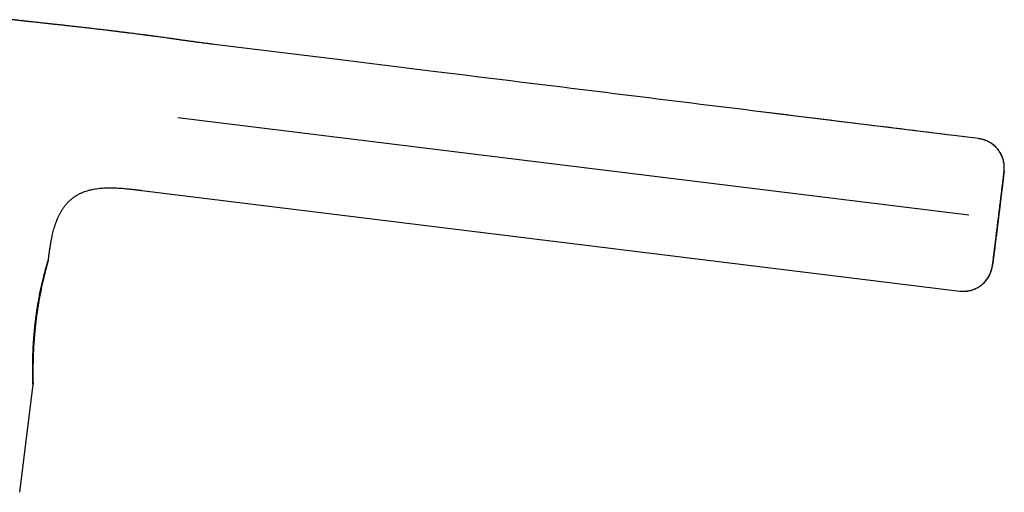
# Model space of a CAD drawing. Header units: millimetres. Extents: x 8 to 762, y 12 to 847.
# Tile 31 of 32: x 623 to 690, y 613 to 646. Entities that reach past the tile are written whole.
import ezdxf

# ---------------------------------------------------------------- set-up
doc = ezdxf.new("R2010")
doc.units = ezdxf.units.MM

msp = doc.modelspace()

# ---------------------------------------------------------------- linework, layer by layer
at = {"color": 7, "linetype": 'Continuous', "lineweight": 30}
for p, q in [((645.606, 642.886), (636.456, 644.012)), ((686.345, 637.861), (673.384, 639.461)), ((633.961, 639.026), (687.963, 632.372)), ((688.623, 637.58), (686.923, 637.79)), ((631.49, 634.04), (631.519, 634.037)), ((631.519, 634.037), (687.338, 627.159)), ((625.133, 629.291), (625.132, 629.291)), ((623.175, 613.403), (624.084, 620.784))]:
    msp.add_line(p, q, dxfattribs=at)
for points, knots in [([(636.456, 644.012), (636.385, 644.021), (636.209, 644.043), (635.932, 644.079), (635.628, 644.119), (635.336, 644.158), (635.057, 644.196), (634.792, 644.233), (634.539, 644.268), (634.298, 644.301), (634.055, 644.336), (633.812, 644.37), (633.57, 644.404), (633.343, 644.436), (633.133, 644.465), (632.939, 644.492), (632.762, 644.517), (632.603, 644.539), (632.461, 644.558), (632.333, 644.575), (632.219, 644.59), (632.119, 644.604), (632.032, 644.615), (631.959, 644.625), (631.901, 644.632), (631.857, 644.638), (631.826, 644.642), (631.806, 644.645), (631.792, 644.647), (631.777, 644.649), (631.754, 644.652), (631.72, 644.656), (631.642, 644.666), (631.518, 644.682), (631.346, 644.704), (631.159, 644.728), (630.959, 644.753), (630.744, 644.78), (630.52, 644.808), (630.289, 644.837), (630.051, 644.866), (629.802, 644.897), (629.543, 644.929), (629.25, 644.964), (628.921, 645.004), (628.562, 645.047), (628.205, 645.089), (627.855, 645.13), (627.514, 645.169), (627.181, 645.207), (626.857, 645.243), (626.54, 645.279), (626.232, 645.313), (625.93, 645.346), (625.635, 645.378), (625.347, 645.409), (625.07, 645.439), (624.83, 645.465), (624.627, 645.487), (624.457, 645.506), (624.292, 645.524), (624.132, 645.541), (623.976, 645.558), (623.825, 645.575), (623.68, 645.591), (623.548, 645.606), (623.434, 645.619), (623.334, 645.63), (623.244, 645.64), (623.163, 645.65), (623.09, 645.658), (623.033, 645.665), (622.989, 645.67), (622.954, 645.674), (622.92, 645.678), (622.886, 645.682), (622.854, 645.686), (622.825, 645.689), (622.798, 645.692), (622.774, 645.695), (622.754, 645.697), (622.736, 645.7), (622.721, 645.701), (622.708, 645.703), (622.695, 645.705), (622.683, 645.706), (622.673, 645.707), (622.666, 645.708), (622.663, 645.708), (622.66, 645.709), (622.659, 645.709)], [0, 0, 0, 0, 0.013419, 0.033352, 0.052564, 0.071045, 0.088788, 0.105491, 0.121474, 0.136733, 0.15127, 0.167634, 0.182977, 0.197303, 0.210618, 0.222929, 0.234244, 0.244122, 0.253107, 0.261206, 0.268425, 0.274771, 0.28025, 0.284868, 0.28863, 0.291236, 0.293183, 0.294475, 0.295116, 0.295833, 0.297316, 0.299559, 0.302155, 0.312156, 0.32306, 0.334845, 0.347525, 0.361101, 0.375537, 0.389904, 0.404971, 0.420703, 0.437059, 0.453995, 0.476357, 0.49932, 0.521947, 0.544052, 0.565594, 0.58658, 0.607033, 0.626982, 0.646456, 0.665487, 0.684106, 0.702344, 0.71993, 0.736719, 0.747839, 0.758644, 0.769157, 0.779398, 0.789391, 0.799154, 0.808702, 0.81775, 0.825025, 0.831862, 0.838304, 0.844394, 0.850181, 0.855719, 0.859302, 0.862848, 0.866746, 0.872093, 0.878223, 0.885176, 0.892976, 0.901641, 0.909974, 0.918991, 0.92869, 0.938377, 0.94758, 0.958894, 0.96937, 0.979007, 0.990907, 1, 1, 1, 1]), ([(686.923, 637.79), (684.5, 638.089), (678.938, 638.775), (670.235, 639.849), (660.815, 641.012), (652.605, 642.025), (647.535, 642.649), (645.606, 642.886)], [0, 0, 0, 0, 0.175886, 0.403893, 0.631897, 0.859902, 1, 1, 1, 1]), ([(689.221, 637.408), (689.219, 637.41), (689.212, 637.413), (689.197, 637.418), (689.18, 637.425), (689.162, 637.431), (689.145, 637.437), (689.127, 637.444), (689.107, 637.452), (689.083, 637.461), (689.052, 637.473), (689.009, 637.487), (688.954, 637.505), (688.887, 637.524), (688.809, 637.543), (688.719, 637.561), (688.655, 637.57), (688.621, 637.575)], [0, 0, 0, 0, 0.047434, 0.128557, 0.196287, 0.238818, 0.275033, 0.306192, 0.334311, 0.363752, 0.40758, 0.467888, 0.544327, 0.636428, 0.743594, 0.865082, 1, 1, 1, 1]), ([(689.975, 632.123), (689.981, 632.173), (689.995, 632.28), (690.015, 632.444), (690.036, 632.613), (690.055, 632.775), (690.074, 632.928), (690.092, 633.074), (690.109, 633.211), (690.125, 633.345), (690.141, 633.476), (690.156, 633.602), (690.171, 633.72), (690.185, 633.835), (690.198, 633.947), (690.212, 634.058), (690.227, 634.181), (690.243, 634.314), (690.26, 634.455), (690.276, 634.589), (690.29, 634.713), (690.304, 634.825), (690.315, 634.923), (690.325, 635.01), (690.334, 635.084), (690.341, 635.148), (690.348, 635.209), (690.355, 635.266), (690.36, 635.31), (690.363, 635.341), (690.366, 635.374), (690.369, 635.404), (690.371, 635.427), (690.372, 635.444), (690.374, 635.467), (690.375, 635.496), (690.377, 635.53), (690.377, 635.563), (690.378, 635.597), (690.377, 635.654), (690.373, 635.738), (690.362, 635.85), (690.343, 635.967), (690.316, 636.09), (690.277, 636.222), (690.225, 636.36), (690.161, 636.499), (690.093, 636.621), (690.025, 636.725), (689.96, 636.814), (689.891, 636.899), (689.82, 636.976), (689.747, 637.048), (689.668, 637.119), (689.577, 637.191), (689.474, 637.263), (689.359, 637.332), (689.269, 637.382), (689.216, 637.404), (689.207, 637.408)], [0, 0, 0, 0, 0.020364, 0.0444575, 0.0678035, 0.0903398, 0.1120176, 0.1328008, 0.1526648, 0.1715956, 0.1921345, 0.2115506, 0.2300525, 0.2486112, 0.2673359, 0.2862204, 0.3052579, 0.3321526, 0.3593204, 0.3868198, 0.4144242, 0.4410666, 0.4666282, 0.491105, 0.514492, 0.5367845, 0.5582247, 0.5850542, 0.6120403, 0.6257044, 0.6399449, 0.6549497, 0.6600629, 0.6647514, 0.6690442, 0.6750398, 0.6795155, 0.6841329, 0.6887415, 0.6933406, 0.7080432, 0.7231535, 0.739285, 0.7564668, 0.7747056, 0.7958283, 0.8168005, 0.8374935, 0.8527916, 0.8678699, 0.8827046, 0.8974691, 0.9105257, 0.9249935, 0.9408317, 0.9579844, 0.9763795, 0.9959267, 1, 1, 1, 1]), ([(690.363, 635.351), (690.368, 635.398), (690.377, 635.495), (690.379, 635.642), (690.37, 635.793), (690.349, 635.946), (690.317, 636.091), (690.277, 636.227), (690.23, 636.354), (690.174, 636.478), (690.11, 636.599), (690.037, 636.715), (689.956, 636.827), (689.867, 636.933), (689.772, 637.032), (689.67, 637.124), (689.563, 637.208), (689.452, 637.284), (689.338, 637.352), (689.26, 637.389), (689.221, 637.408)], [0, 0, 0, 0, 0.057018, 0.115601, 0.175649, 0.23704, 0.299631, 0.352593, 0.406172, 0.460253, 0.514718, 0.569441, 0.624294, 0.679148, 0.733871, 0.788335, 0.842417, 0.895995, 0.948958, 1, 1, 1, 1]), ([(690.363, 635.351), (690.363, 635.349), (690.363, 635.347), (690.361, 635.326), (690.357, 635.292), (690.352, 635.244), (690.345, 635.183), (690.337, 635.108), (690.327, 635.021), (690.315, 634.921), (690.302, 634.81), (690.287, 634.687), (690.271, 634.552), (690.254, 634.407), (690.235, 634.252), (690.216, 634.089), (690.195, 633.918), (690.173, 633.739), (690.151, 633.554), (690.127, 633.361), (690.103, 633.163), (690.078, 632.961), (690.053, 632.756), (690.028, 632.548), (690.002, 632.337), (689.984, 632.195), (689.976, 632.123)], [0, 0, 0, 0, 0.041633, 0.083221, 0.12494, 0.166745, 0.208266, 0.249688, 0.291679, 0.333292, 0.374707, 0.416104, 0.457662, 0.499562, 0.541667, 0.583352, 0.624793, 0.666169, 0.70766, 0.749444, 0.79133, 0.832924, 0.874407, 0.915961, 0.957766, 1, 1, 1, 1]), ([(625.329, 630.609), (625.33, 630.614), (625.34, 630.672), (625.363, 630.786), (625.399, 630.954), (625.44, 631.131), (625.487, 631.316), (625.542, 631.509), (625.605, 631.709), (625.673, 631.901), (625.745, 632.083), (625.82, 632.255), (625.906, 632.429), (626.002, 632.604), (626.109, 632.775), (626.225, 632.94), (626.352, 633.098), (626.464, 633.219), (626.553, 633.306), (626.614, 633.364), (626.677, 633.42), (626.743, 633.474), (626.811, 633.527), (626.915, 633.603), (627.056, 633.695), (627.237, 633.796), (627.42, 633.882), (627.604, 633.955), (627.799, 634.02), (628.003, 634.076), (628.217, 634.122), (628.425, 634.157), (628.629, 634.182), (628.826, 634.2), (629.016, 634.211), (629.222, 634.217), (629.44, 634.217), (629.669, 634.212), (629.885, 634.202), (630.089, 634.189), (630.28, 634.174), (630.458, 634.158), (630.623, 634.141), (630.775, 634.125), (630.913, 634.11), (631.038, 634.095), (631.151, 634.082), (631.25, 634.07), (631.336, 634.059), (631.408, 634.051), (631.468, 634.043), (631.504, 634.039), (631.519, 634.037)], [0, 0, 0, 0, 0.00167, 0.021537, 0.042539, 0.064675, 0.087944, 0.112351, 0.137896, 0.16457, 0.186724, 0.20961, 0.233231, 0.257571, 0.282625, 0.306663, 0.331349, 0.356667, 0.366785, 0.376998, 0.387306, 0.397709, 0.40821, 0.418809, 0.444609, 0.469847, 0.49451, 0.518581, 0.542069, 0.569504, 0.596117, 0.621886, 0.646817, 0.67092, 0.694193, 0.71663, 0.746116, 0.77403, 0.80037, 0.825133, 0.848546, 0.870352, 0.890551, 0.909143, 0.926126, 0.941502, 0.955271, 0.967432, 0.977985, 0.986931, 0.994269, 1, 1, 1, 1]), ([(687.849, 627.168), (687.894, 627.174), (687.986, 627.188), (688.12, 627.221), (688.249, 627.261), (688.366, 627.307), (688.471, 627.356), (688.564, 627.405), (688.663, 627.464), (688.77, 627.537), (688.886, 627.628), (688.996, 627.73), (689.1, 627.841), (689.195, 627.961), (689.281, 628.086), (689.354, 628.215), (689.416, 628.342), (689.458, 628.448), (689.486, 628.53), (689.504, 628.589), (689.518, 628.64), (689.529, 628.683), (689.537, 628.72), (689.545, 628.755), (689.551, 628.785), (689.555, 628.812), (689.56, 628.837), (689.563, 628.859), (689.566, 628.877), (689.567, 628.889), (689.57, 628.904), (689.572, 628.919), (689.575, 628.942), (689.58, 628.976), (689.586, 629.024), (689.593, 629.078), (689.602, 629.144), (689.612, 629.22), (689.623, 629.308), (689.636, 629.408), (689.65, 629.52), (689.666, 629.644), (689.683, 629.777), (689.701, 629.917), (689.717, 630.05), (689.733, 630.173), (689.747, 630.284), (689.761, 630.397), (689.775, 630.513), (689.79, 630.633), (689.806, 630.761), (689.823, 630.893), (689.839, 631.029), (689.857, 631.167), (689.875, 631.314), (689.894, 631.469), (689.914, 631.632), (689.935, 631.801), (689.956, 631.966), (689.969, 632.074), (689.975, 632.123)], [0, 0, 0, 0, 0.018086, 0.037441, 0.055621, 0.072533, 0.088107, 0.102286, 0.115032, 0.134524, 0.154328, 0.174465, 0.194875, 0.215494, 0.23614, 0.256043, 0.275058, 0.293175, 0.301879, 0.31013, 0.317991, 0.323724, 0.329389, 0.335007, 0.340503, 0.345985, 0.351579, 0.359247, 0.367529, 0.376378, 0.385256, 0.394135, 0.403014, 0.423959, 0.444946, 0.466969, 0.489817, 0.513522, 0.538078, 0.563484, 0.589738, 0.616741, 0.643672, 0.670364, 0.696887, 0.715724, 0.734463, 0.753099, 0.771625, 0.790143, 0.809548, 0.83003, 0.848878, 0.868625, 0.889254, 0.91074, 0.933047, 0.956125, 0.979912, 1, 1, 1, 1]), ([(689.976, 632.123), (689.967, 632.052), (689.949, 631.91), (689.923, 631.698), (689.897, 631.49), (689.872, 631.285), (689.847, 631.083), (689.822, 630.885), (689.798, 630.692), (689.775, 630.506), (689.753, 630.328), (689.731, 630.157), (689.711, 629.994), (689.691, 629.839), (689.673, 629.693), (689.655, 629.559), (689.64, 629.436), (689.625, 629.325), (689.613, 629.226), (689.601, 629.139), (689.591, 629.065), (689.583, 629.004), (689.577, 628.957), (689.572, 628.924), (689.569, 628.903), (689.568, 628.9), (689.568, 628.899)], [0, 0, 0, 0, 0.042268, 0.084092, 0.125651, 0.167127, 0.208701, 0.250556, 0.292393, 0.333916, 0.375303, 0.416735, 0.458389, 0.500444, 0.54245, 0.584073, 0.62549, 0.666882, 0.708431, 0.750316, 0.791781, 0.8333, 0.875058, 0.916768, 0.958358, 1, 1, 1, 1]), ([(625.132, 629.291), (625.142, 629.37), (625.164, 629.539), (625.199, 629.8), (625.238, 630.074), (625.281, 630.344), (625.313, 630.522), (625.329, 630.609)], [0, 0, 0, 0, 0.179313, 0.388097, 0.596022, 0.803089, 1, 1, 1, 1]), ([(624.084, 620.784), (624.084, 620.784), (624.084, 620.781), (624.083, 620.787), (624.082, 620.806), (624.08, 620.837), (624.078, 620.881), (624.076, 620.938), (624.074, 621.007), (624.071, 621.087), (624.069, 621.176), (624.067, 621.278), (624.064, 621.39), (624.063, 621.514), (624.061, 621.648), (624.061, 621.792), (624.061, 621.946), (624.062, 622.109), (624.064, 622.282), (624.068, 622.464), (624.072, 622.657), (624.079, 622.859), (624.087, 623.07), (624.098, 623.29), (624.11, 623.516), (624.125, 623.75), (624.143, 623.988), (624.163, 624.23), (624.185, 624.476), (624.21, 624.725), (624.238, 624.978), (624.269, 625.234), (624.302, 625.486), (624.337, 625.731), (624.373, 625.971), (624.411, 626.209), (624.451, 626.447), (624.494, 626.682), (624.536, 626.907), (624.579, 627.12), (624.621, 627.321), (624.664, 627.518), (624.707, 627.709), (624.75, 627.893), (624.791, 628.064), (624.831, 628.224), (624.869, 628.371), (624.906, 628.51), (624.941, 628.639), (624.974, 628.759), (625.004, 628.867), (625.032, 628.963), (625.047, 629.017), (625.055, 629.044)], [0, 0, 0, 0, 0.0067839, 0.0250708, 0.0433727, 0.0616598, 0.0805004, 0.099357, 0.1181983, 0.136478, 0.1547714, 0.1730518, 0.1918234, 0.2106089, 0.2293813, 0.2484233, 0.2674788, 0.2865215, 0.3060452, 0.3255825, 0.3451067, 0.3655105, 0.3859292, 0.4063333, 0.427292, 0.4482666, 0.4692252, 0.490274, 0.5113392, 0.5323876, 0.5540725, 0.5757759, 0.5974602, 0.618064, 0.6386845, 0.6592878, 0.6805412, 0.7018137, 0.7230667, 0.7428433, 0.7626357, 0.7824121, 0.8027923, 0.8231901, 0.8435701, 0.8628763, 0.8821974, 0.9015035, 0.9213758, 0.9412645, 0.9611368, 0.9805379, 1, 1, 1, 1]), ([(625.064, 629.04), (625.056, 629.013), (625.042, 628.96), (625.016, 628.865), (624.987, 628.759), (624.956, 628.641), (624.922, 628.511), (624.886, 628.371), (624.85, 628.223), (624.812, 628.067), (624.772, 627.901), (624.732, 627.724), (624.691, 627.538), (624.65, 627.346), (624.609, 627.149), (624.569, 626.947), (624.53, 626.739), (624.491, 626.523), (624.452, 626.301), (624.416, 626.076), (624.381, 625.85), (624.348, 625.622), (624.316, 625.39), (624.286, 625.156), (624.258, 624.919), (624.232, 624.682), (624.209, 624.446), (624.187, 624.21), (624.168, 623.976), (624.15, 623.742), (624.135, 623.511), (624.121, 623.284), (624.11, 623.061), (624.101, 622.845), (624.093, 622.633), (624.087, 622.427), (624.083, 622.228), (624.08, 622.041), (624.078, 621.865), (624.077, 621.702), (624.077, 621.549), (624.078, 621.406), (624.079, 621.275), (624.08, 621.162), (624.081, 621.065), (624.082, 620.984), (624.083, 620.915), (624.084, 620.86), (624.085, 620.819), (624.085, 620.795), (624.084, 620.788), (624.084, 620.786)], [0, 0, 0, 0, 0.019624, 0.039263, 0.058887, 0.07908, 0.099291, 0.119484, 0.139108, 0.158748, 0.178372, 0.198566, 0.218776, 0.23897, 0.258607, 0.278258, 0.297896, 0.318088, 0.338295, 0.358487, 0.378417, 0.398361, 0.418291, 0.438762, 0.459248, 0.47972, 0.500347, 0.52099, 0.541618, 0.562804, 0.584005, 0.605191, 0.626555, 0.647936, 0.6693, 0.691286, 0.713291, 0.735277, 0.756557, 0.777855, 0.799134, 0.821111, 0.843109, 0.865085, 0.885082, 0.905095, 0.925091, 0.945763, 0.966455, 0.987126, 1, 1, 1, 1]), ([(625.056, 629.043), (625.061, 629.06), (625.071, 629.093), (625.084, 629.137), (625.095, 629.175), (625.106, 629.208), (625.114, 629.236), (625.121, 629.259), (625.127, 629.275), (625.131, 629.288), (625.132, 629.29), (625.133, 629.291)], [0, 0, 0, 0, 0.104484, 0.208968, 0.314036, 0.419103, 0.52599, 0.632876, 0.740386, 0.847896, 1, 1, 1, 1]), ([(625.132, 629.288), (625.131, 629.284), (625.13, 629.278), (625.125, 629.258), (625.117, 629.231), (625.107, 629.196), (625.095, 629.152), (625.081, 629.101), (625.07, 629.06), (625.064, 629.04)], [0, 0, 0, 0, 0.139611, 0.280308, 0.421006, 0.565155, 0.709303, 0.854652, 1, 1, 1, 1]), ([(687.338, 627.159), (687.386, 627.154), (687.482, 627.144), (687.63, 627.143), (687.78, 627.152), (687.933, 627.173), (688.079, 627.204), (688.215, 627.245), (688.341, 627.291), (688.465, 627.347), (688.586, 627.412), (688.703, 627.485), (688.814, 627.566), (688.92, 627.655), (689.019, 627.75), (689.111, 627.852), (689.195, 627.958), (689.272, 628.07), (689.344, 628.192), (689.41, 628.325), (689.467, 628.468), (689.513, 628.612), (689.547, 628.756), (689.561, 628.852), (689.568, 628.899)], [0, 0, 0, 0, 0.045665, 0.092584, 0.140676, 0.189845, 0.239974, 0.282392, 0.325304, 0.368618, 0.412239, 0.456067, 0.5, 0.543933, 0.587761, 0.631382, 0.674696, 0.717608, 0.760026, 0.810155, 0.859324, 0.907416, 0.954335, 1, 1, 1, 1]), ([(687.338, 627.163), (687.374, 627.159), (687.442, 627.152), (687.541, 627.147), (687.632, 627.147), (687.712, 627.15), (687.783, 627.155), (687.843, 627.161), (687.882, 627.166), (687.896, 627.169), (687.899, 627.169)], [0, 0, 0, 0, 0.172059, 0.331825, 0.47961, 0.61626, 0.743272, 0.862892, 0.978138, 1, 1, 1, 1])]:
    msp.add_open_spline(points, degree=3, knots=knots, dxfattribs=at)

doc.saveas('drawing.dxf')
